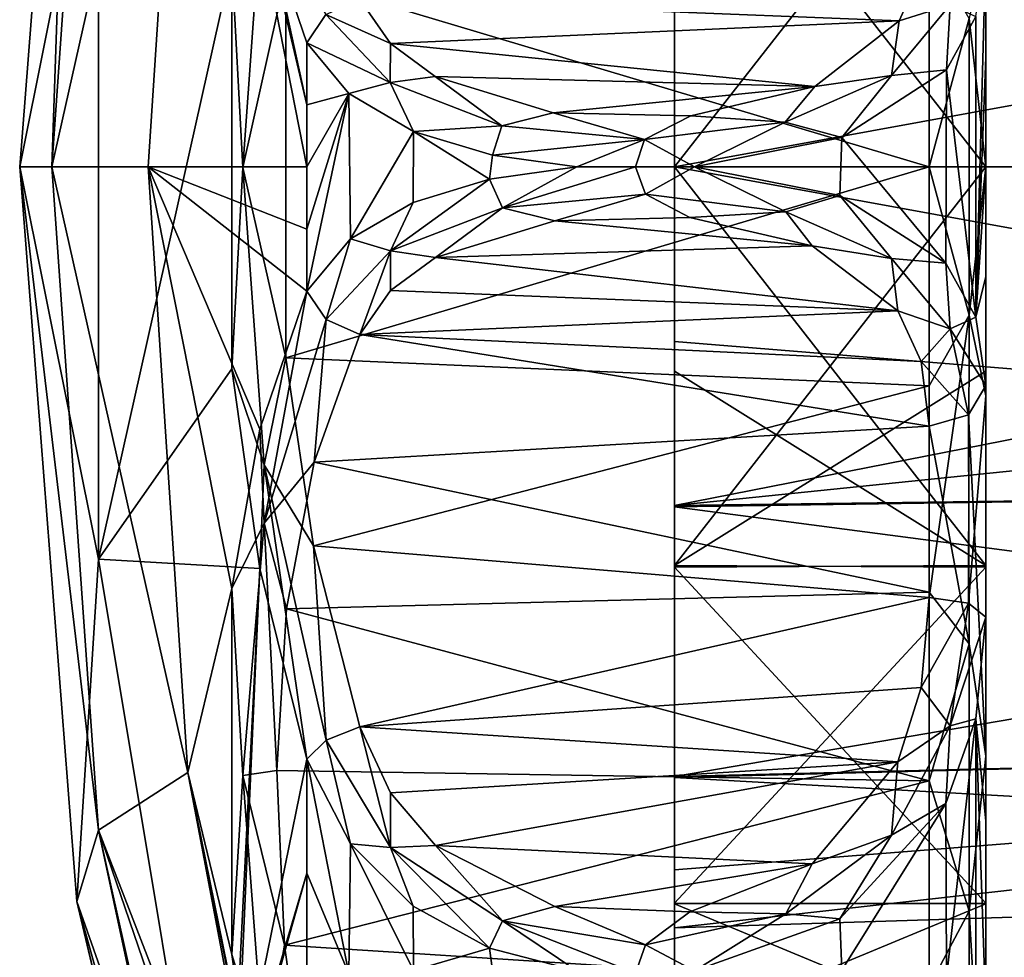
# Model space of a CAD drawing. Extents: x -207 to 207, y 0 to 988.
# Tile 120 of 144: x -96 to -83, y 672 to 685. Entities that reach past the tile are written whole.
import ezdxf

# ---------------------------------------------------------------- set-up
doc = ezdxf.new("R2010")
doc.units = 0
doc.header["$LTSCALE"] = 127.314815
for name, color, linetype in [('586', 7, 'CONTINUOUS'), ('587', 7, 'CONTINUOUS'), ('588', 7, 'CONTINUOUS'), ('589', 7, 'CONTINUOUS'), ('590', 7, 'CONTINUOUS'), ('595', 7, 'CONTINUOUS'), ('596', 7, 'CONTINUOUS'), ('597', 7, 'CONTINUOUS'), ('598', 7, 'CONTINUOUS'), ('599', 7, 'CONTINUOUS'), ('611', 7, 'CONTINUOUS'), ('617', 7, 'CONTINUOUS'), ('619', 7, 'CONTINUOUS'), ('620', 7, 'CONTINUOUS'), ('621', 7, 'CONTINUOUS'), ('630', 7, 'CONTINUOUS'), ('635', 7, 'CONTINUOUS'), ('636', 7, 'CONTINUOUS'), ('639', 7, 'CONTINUOUS'), ('640', 7, 'CONTINUOUS'), ('641', 7, 'CONTINUOUS'), ('642', 7, 'CONTINUOUS'), ('644', 7, 'CONTINUOUS')]:
    doc.layers.add(name, color=color, linetype=linetype)

msp = doc.modelspace()

# ---------------------------------------------------------------- linework, layer by layer
at = {"layer": '586', "color": 7, "linetype": 'CONTINUOUS'}
for points in [[(-93.496, 682.992, -281.113), (-93.21, 686.998, -280.635), (-93.643, 685.75, -281.289), (-93.496, 682.992, -281.113)], [(-93.21, 686.998, -280.635), (-93.496, 682.992, -281.113), (-92.917, 685.587, -280.761), (-93.21, 686.998, -280.635)], [(-93.646, 680.283, -281.294), (-93.496, 682.992, -281.113), (-93.643, 685.75, -281.289), (-93.646, 680.283, -281.294)], [(-92.917, 685.587, -280.761), (-93.496, 682.992, -281.113), (-92.918, 680.433, -280.764), (-92.917, 685.587, -280.761)], [(-93.209, 678.99, -280.632), (-93.496, 682.992, -281.113), (-93.646, 680.283, -281.294), (-93.209, 678.99, -280.632)], [(-93.496, 682.992, -281.113), (-93.209, 678.99, -280.632), (-92.918, 680.433, -280.764), (-93.496, 682.992, -281.113)], [(-92.918, 680.433, -280.764), (-93.209, 678.99, -280.632), (-92.547, 677.901, -280.164), (-92.918, 680.433, -280.764)], [(-93.269, 677.597, -280.658), (-93.209, 678.99, -280.632), (-93.646, 680.283, -281.294), (-93.269, 677.597, -280.658)], [(-92.638, 675.03, -279.602), (-93.209, 678.99, -280.632), (-93.269, 677.597, -280.658), (-92.638, 675.03, -279.602)], [(-93.209, 678.99, -280.632), (-92.374, 675.288, -279.252), (-92.547, 677.901, -280.164), (-93.209, 678.99, -280.632)], [(-92.374, 675.288, -279.252), (-93.209, 678.99, -280.632), (-92.638, 675.03, -279.602), (-92.374, 675.288, -279.252)], [(-92.374, 675.288, -279.252), (-91.922, 675.469, -279.165), (-92.547, 677.901, -280.164), (-92.374, 675.288, -279.252)]]:
    msp.add_3dface(points, dxfattribs=at)
at = {"layer": '587', "color": 7, "linetype": 'CONTINUOUS'}
for points in [[(-84.262, 677.205, -279.923), (-84.367, 675.998, -279.421), (-83.731, 677.13, -280.125), (-84.262, 677.205, -279.923)], [(-83.978, 675.48, -279.361), (-83.731, 677.13, -280.125), (-84.367, 675.998, -279.421), (-83.978, 675.48, -279.361)], [(-83.731, 677.13, -280.125), (-83.978, 675.48, -279.361), (-83.5, 676.94, -280.637), (-83.731, 677.13, -280.125)], [(-83.5, 676.94, -280.637), (-83.978, 675.48, -279.361), (-83.634, 675.574, -279.925), (-83.5, 676.94, -280.637)], [(-84.683, 674.997, -278.916), (-83.978, 675.48, -279.361), (-84.367, 675.998, -279.421), (-84.683, 674.997, -278.916)], [(-83.634, 675.574, -279.925), (-83.978, 675.48, -279.361), (-84.036, 674.435, -279.225), (-83.634, 675.574, -279.925)], [(-91.922, 675.469, -279.165), (-92.374, 675.288, -279.252), (-91.508, 673.844, -278.382), (-91.922, 675.469, -279.165)], [(-91.922, 675.469, -279.165), (-91.508, 673.844, -278.382), (-91.509, 674.58, -278.679), (-91.922, 675.469, -279.165)], [(-83.978, 675.48, -279.361), (-84.767, 674.008, -278.491), (-84.036, 674.435, -279.225), (-83.978, 675.48, -279.361)], [(-84.767, 674.008, -278.491), (-83.978, 675.48, -279.361), (-84.683, 674.997, -278.916), (-84.767, 674.008, -278.491)], [(-92.374, 675.288, -279.252), (-92.638, 675.03, -279.602), (-92.049, 673.893, -278.857), (-92.374, 675.288, -279.252)], [(-91.508, 673.844, -278.382), (-92.374, 675.288, -279.252), (-92.049, 673.893, -278.857), (-91.508, 673.844, -278.382)], [(-85.837, 673.622, -278.074), (-84.767, 674.008, -278.491), (-84.683, 674.997, -278.916), (-85.837, 673.622, -278.074)], [(-91.509, 674.58, -278.679), (-91.508, 673.844, -278.382), (-90.904, 673.872, -278.241), (-91.509, 674.58, -278.679)], [(-84.036, 674.435, -279.225), (-84.767, 674.008, -278.491), (-85.462, 672.885, -278.109), (-84.036, 674.435, -279.225)], [(-84.767, 674.008, -278.491), (-86.191, 672.951, -277.744), (-85.462, 672.885, -278.109), (-84.767, 674.008, -278.491)], [(-86.191, 672.951, -277.744), (-84.767, 674.008, -278.491), (-85.837, 673.622, -278.074), (-86.191, 672.951, -277.744)], [(-91.207, 673.054, -278.241), (-91.508, 673.844, -278.382), (-92.049, 673.893, -278.857), (-91.207, 673.054, -278.241)], [(-91.508, 673.844, -278.382), (-90.002, 672.856, -277.671), (-90.904, 673.872, -278.241), (-91.508, 673.844, -278.382)], [(-90.002, 672.856, -277.671), (-91.508, 673.844, -278.382), (-90.179, 672.489, -277.792), (-90.002, 672.856, -277.671)], [(-90.179, 672.489, -277.792), (-91.508, 673.844, -278.382), (-91.207, 673.054, -278.241), (-90.179, 672.489, -277.792)], [(-90.904, 673.872, -278.241), (-90.002, 672.856, -277.671), (-89.299, 673.05, -277.667), (-90.904, 673.872, -278.241)], [(-87.482, 672.977, -277.612), (-86.191, 672.951, -277.744), (-85.837, 673.622, -278.074), (-87.482, 672.977, -277.612)], [(-90.002, 672.856, -277.671), (-88.078, 672.535, -277.418), (-89.299, 673.05, -277.667), (-90.002, 672.856, -277.671)], [(-89.299, 673.05, -277.667), (-88.078, 672.535, -277.418), (-87.482, 672.977, -277.612), (-89.299, 673.05, -277.667)], [(-88.078, 672.535, -277.418), (-86.191, 672.951, -277.744), (-87.482, 672.977, -277.612), (-88.078, 672.535, -277.418)], [(-89.003, 672.182, -277.536), (-90.002, 672.856, -277.671), (-90.179, 672.489, -277.792), (-89.003, 672.182, -277.536)], [(-88.078, 672.535, -277.418), (-90.002, 672.856, -277.671), (-88.213, 672.153, -277.476), (-88.078, 672.535, -277.418)], [(-88.213, 672.153, -277.476), (-90.002, 672.856, -277.671), (-89.003, 672.182, -277.536), (-88.213, 672.153, -277.476)], [(-86.191, 672.951, -277.744), (-88.078, 672.535, -277.418), (-87.419, 672.182, -277.536), (-86.191, 672.951, -277.744)], [(-85.462, 672.885, -278.109), (-86.191, 672.951, -277.744), (-87.419, 672.182, -277.536), (-85.462, 672.885, -278.109)], [(-87.419, 672.182, -277.536), (-88.078, 672.535, -277.418), (-88.213, 672.153, -277.476), (-87.419, 672.182, -277.536)]]:
    msp.add_3dface(points, dxfattribs=at)
at = {"layer": '588', "color": 7, "linetype": 'CONTINUOUS'}
for points in [[(-92.049, 673.893, -278.857), (-92.638, 675.03, -279.602), (-92.071, 672.145, -279.733), (-92.049, 673.893, -278.857)], [(-92.071, 672.145, -279.733), (-92.638, 675.03, -279.602), (-92.638, 673.499, -280.268), (-92.071, 672.145, -279.733)], [(-91.199, 672.188, -278.65), (-92.049, 673.893, -278.857), (-92.071, 672.145, -279.733), (-91.199, 672.188, -278.65)], [(-91.207, 673.054, -278.241), (-92.049, 673.893, -278.857), (-91.199, 672.188, -278.65), (-91.207, 673.054, -278.241)], [(-92.638, 672.021, -281.051), (-92.071, 672.145, -279.733), (-92.638, 673.499, -280.268), (-92.638, 672.021, -281.051)], [(-90.179, 672.489, -277.792), (-91.207, 673.054, -278.241), (-91.199, 672.188, -278.65), (-90.179, 672.489, -277.792)], [(-90.137, 672.19, -277.915), (-90.179, 672.489, -277.792), (-91.199, 672.188, -278.65), (-90.137, 672.19, -277.915)], [(-89.003, 672.182, -277.536), (-90.179, 672.489, -277.792), (-90.137, 672.19, -277.915), (-89.003, 672.182, -277.536)]]:
    msp.add_3dface(points, dxfattribs=at)
at = {"layer": '589', "color": 7, "linetype": 'CONTINUOUS'}
for points in [[(-95.733, 692.883, -300), (-96.5, 683, -300), (-95.439, 688.282, -289.665), (-95.733, 692.883, -300)], [(-95.439, 688.282, -289.665), (-96.5, 683, -300), (-95.44, 677.722, -289.665), (-95.439, 688.282, -289.665)], [(-93.643, 685.75, -281.289), (-95.439, 688.282, -289.665), (-95.44, 677.722, -289.665), (-93.643, 685.75, -281.289)], [(-93.646, 680.283, -281.294), (-93.643, 685.75, -281.289), (-95.44, 677.722, -289.665), (-93.646, 680.283, -281.294)], [(-96.5, 683, -300), (-95.733, 673.117, -300), (-95.44, 677.722, -289.665), (-96.5, 683, -300)], [(-93.269, 677.597, -280.658), (-93.646, 680.283, -281.294), (-95.44, 677.722, -289.665), (-93.269, 677.597, -280.658)], [(-95.44, 677.722, -289.665), (-95.733, 673.117, -300), (-93.722, 667.409, -289.753), (-95.44, 677.722, -289.665)], [(-93.269, 677.597, -280.658), (-95.44, 677.722, -289.665), (-93.722, 667.409, -289.753), (-93.269, 677.597, -280.658)], [(-93.269, 677.597, -280.658), (-93.722, 667.409, -289.753), (-93.645, 670.079, -286.195), (-93.269, 677.597, -280.658)], [(-92.638, 675.03, -279.602), (-93.269, 677.597, -280.658), (-93.645, 670.079, -286.195), (-92.638, 675.03, -279.602)], [(-92.638, 673.499, -280.268), (-92.638, 675.03, -279.602), (-93.645, 670.079, -286.195), (-92.638, 673.499, -280.268)], [(-93.27, 671.245, -283.719), (-92.638, 673.499, -280.268), (-93.645, 670.079, -286.195), (-93.27, 671.245, -283.719)], [(-92.638, 672.021, -281.051), (-92.638, 673.499, -280.268), (-93.27, 671.245, -283.719), (-92.638, 672.021, -281.051)], [(-95.733, 673.117, -300), (-93.449, 663.472, -300), (-93.722, 667.409, -289.753), (-95.733, 673.117, -300)]]:
    msp.add_3dface(points, dxfattribs=at)
at = {"layer": '590', "color": 7, "linetype": 'CONTINUOUS'}
for points in [[(-96.5, 683, -300), (-95.733, 692.883, -300), (-96.067, 683, -307.434), (-96.5, 683, -300)], [(-96.067, 683, -307.434), (-95.733, 692.883, -300), (-95.438, 691.925, -307.434), (-96.067, 683, -307.434)], [(-96.067, 683, -307.434), (-95.438, 691.925, -307.434), (-94.237, 691.149, -314.774), (-96.067, 683, -307.434)], [(-94.772, 683, -314.774), (-96.067, 683, -307.434), (-94.237, 691.149, -314.774), (-94.772, 683, -314.774)], [(-94.772, 683, -314.774), (-94.237, 691.149, -314.774), (-92.638, 683, -321.9), (-94.772, 683, -314.774)], [(-92.638, 683, -321.9), (-94.237, 691.149, -314.774), (-92.638, 683.836, -321.884), (-92.638, 683, -321.9)], [(-92.638, 683.836, -321.884), (-94.237, 691.149, -314.774), (-93.268, 686.522, -319.774), (-92.638, 683.836, -321.884)], [(-92.638, 684.67, -321.836), (-92.638, 683.836, -321.884), (-93.268, 686.522, -319.774), (-92.638, 684.67, -321.836)], [(-95.733, 673.117, -300), (-96.5, 683, -300), (-95.438, 674.076, -307.434), (-95.733, 673.117, -300)], [(-95.438, 674.076, -307.434), (-96.5, 683, -300), (-96.067, 683, -307.434), (-95.438, 674.076, -307.434)], [(-95.438, 674.076, -307.434), (-96.067, 683, -307.434), (-94.237, 674.851, -314.774), (-95.438, 674.076, -307.434)], [(-94.237, 674.851, -314.774), (-96.067, 683, -307.434), (-94.772, 683, -314.774), (-94.237, 674.851, -314.774)], [(-94.237, 674.851, -314.774), (-94.772, 683, -314.774), (-93.647, 677.327, -318.029), (-94.237, 674.851, -314.774)], [(-93.647, 677.327, -318.029), (-94.772, 683, -314.774), (-93.27, 679.472, -319.768), (-93.647, 677.327, -318.029)], [(-93.27, 679.472, -319.768), (-94.772, 683, -314.774), (-92.638, 681.33, -321.836), (-93.27, 679.472, -319.768)], [(-92.638, 681.33, -321.836), (-94.772, 683, -314.774), (-92.638, 682.164, -321.884), (-92.638, 681.33, -321.836)], [(-92.638, 682.164, -321.884), (-94.772, 683, -314.774), (-92.638, 683, -321.9), (-92.638, 682.164, -321.884)], [(-93.643, 672.403, -315.664), (-94.237, 674.851, -314.774), (-93.647, 677.327, -318.029), (-93.643, 672.403, -315.664)], [(-92.638, 666.838, -314.778), (-95.438, 674.076, -307.434), (-94.237, 674.851, -314.774), (-92.638, 666.838, -314.778)], [(-92.638, 666.838, -314.778), (-94.237, 674.851, -314.774), (-92.638, 666.969, -314.92), (-92.638, 666.838, -314.778)], [(-92.638, 666.969, -314.92), (-94.237, 674.851, -314.774), (-93.268, 669.732, -315.082), (-92.638, 666.969, -314.92)], [(-93.268, 669.732, -315.082), (-94.237, 674.851, -314.774), (-93.643, 672.403, -315.664), (-93.268, 669.732, -315.082)], [(-93.584, 665.399, -307.423), (-95.733, 673.117, -300), (-95.438, 674.076, -307.434), (-93.584, 665.399, -307.423)], [(-93.584, 665.399, -307.423), (-95.438, 674.076, -307.434), (-93.503, 665.41, -308.092), (-93.584, 665.399, -307.423)], [(-93.503, 665.41, -308.092), (-95.438, 674.076, -307.434), (-92.638, 665.88, -313.658), (-93.503, 665.41, -308.092)], [(-92.638, 665.88, -313.658), (-95.438, 674.076, -307.434), (-92.638, 666.838, -314.778), (-92.638, 665.88, -313.658)], [(-93.449, 663.472, -300), (-95.733, 673.117, -300), (-93.77, 664.915, -303.887), (-93.449, 663.472, -300)], [(-93.77, 664.915, -303.887), (-95.733, 673.117, -300), (-93.584, 665.399, -307.423), (-93.77, 664.915, -303.887)]]:
    msp.add_3dface(points, dxfattribs=at)
at = {"layer": '595', "color": 7, "linetype": 'CONTINUOUS'}
for points in [[(-93.27, 679.472, -319.768), (-92.638, 681.33, -321.836), (-93.209, 678.209, -319.189), (-93.27, 679.472, -319.768)], [(-92.638, 681.33, -321.836), (-92.374, 680.947, -322.039), (-93.209, 678.209, -319.189), (-92.638, 681.33, -321.836)], [(-93.209, 678.209, -319.189), (-92.374, 680.947, -322.039), (-92.537, 679.026, -320.121), (-93.209, 678.209, -319.189)], [(-92.374, 680.947, -322.039), (-91.922, 680.745, -322.039), (-92.537, 679.026, -320.121), (-92.374, 680.947, -322.039)], [(-93.647, 677.327, -318.029), (-93.27, 679.472, -319.768), (-93.209, 678.209, -319.189), (-93.647, 677.327, -318.029)], [(-92.908, 677.055, -318.506), (-93.209, 678.209, -319.189), (-92.537, 679.026, -320.121), (-92.908, 677.055, -318.506)], [(-93.647, 677.327, -318.029), (-93.209, 678.209, -319.189), (-93.496, 674.812, -317.02), (-93.647, 677.327, -318.029)], [(-93.496, 674.812, -317.02), (-93.209, 678.209, -319.189), (-93.041, 674.879, -317.219), (-93.496, 674.812, -317.02)], [(-93.041, 674.879, -317.219), (-93.209, 678.209, -319.189), (-92.908, 677.055, -318.506), (-93.041, 674.879, -317.219)], [(-93.643, 672.403, -315.664), (-93.647, 677.327, -318.029), (-93.496, 674.812, -317.02), (-93.643, 672.403, -315.664)], [(-92.937, 672.53, -316.276), (-93.496, 674.812, -317.02), (-93.041, 674.879, -317.219), (-92.937, 672.53, -316.276)], [(-93.643, 672.403, -315.664), (-93.496, 674.812, -317.02), (-93.21, 670.996, -315.713), (-93.643, 672.403, -315.664)], [(-93.21, 670.996, -315.713), (-93.496, 674.812, -317.02), (-92.937, 672.53, -316.276), (-93.21, 670.996, -315.713)], [(-92.597, 670.067, -315.699), (-93.21, 670.996, -315.713), (-92.937, 672.53, -316.276), (-92.597, 670.067, -315.699)], [(-93.268, 669.732, -315.082), (-93.643, 672.403, -315.664), (-93.21, 670.996, -315.713), (-93.268, 669.732, -315.082)]]:
    msp.add_3dface(points, dxfattribs=at)
at = {"layer": '596', "color": 7, "linetype": 'CONTINUOUS'}
for points in [[(-89.003, 683, -324.933), (-90.002, 682.451, -324.519), (-90.179, 682.834, -324.569), (-89.003, 683, -324.933)], [(-88.078, 682.631, -324.886), (-90.002, 682.451, -324.519), (-88.213, 683, -324.999), (-88.078, 682.631, -324.886)], [(-88.213, 683, -324.999), (-90.002, 682.451, -324.519), (-89.003, 683, -324.933), (-88.213, 683, -324.999)], [(-87.419, 683, -324.933), (-88.078, 682.631, -324.886), (-88.213, 683, -324.999), (-87.419, 683, -324.933)], [(-86.191, 682.397, -324.412), (-88.078, 682.631, -324.886), (-87.419, 683, -324.933), (-86.191, 682.397, -324.412)], [(-85.462, 682.615, -324.112), (-86.191, 682.397, -324.412), (-87.419, 683, -324.933), (-85.462, 682.615, -324.112)], [(-90.002, 682.451, -324.519), (-91.508, 681.869, -323.45), (-90.179, 682.834, -324.569), (-90.002, 682.451, -324.519)], [(-90.179, 682.834, -324.569), (-91.508, 681.869, -323.45), (-91.207, 682.52, -323.92), (-90.179, 682.834, -324.569)], [(-91.207, 682.52, -323.92), (-91.508, 681.869, -323.45), (-92.049, 682.031, -323.001), (-91.207, 682.52, -323.92)], [(-90.002, 682.451, -324.519), (-88.078, 682.631, -324.886), (-89.299, 682.275, -324.439), (-90.002, 682.451, -324.519)], [(-89.299, 682.275, -324.439), (-88.078, 682.631, -324.886), (-87.482, 682.317, -324.52), (-89.299, 682.275, -324.439)], [(-88.078, 682.631, -324.886), (-86.191, 682.397, -324.412), (-87.482, 682.317, -324.52), (-88.078, 682.631, -324.886)], [(-84.767, 681.769, -323.281), (-86.191, 682.397, -324.412), (-85.462, 682.615, -324.112), (-84.767, 681.769, -323.281)], [(-84.036, 681.703, -322.433), (-84.767, 681.769, -323.281), (-85.462, 682.615, -324.112), (-84.036, 681.703, -322.433)], [(-91.508, 681.869, -323.45), (-90.002, 682.451, -324.519), (-90.904, 681.783, -323.564), (-91.508, 681.869, -323.45)], [(-90.904, 681.783, -323.564), (-90.002, 682.451, -324.519), (-89.299, 682.275, -324.439), (-90.904, 681.783, -323.564)], [(-87.482, 682.317, -324.52), (-86.191, 682.397, -324.412), (-85.837, 681.936, -323.823), (-87.482, 682.317, -324.52)], [(-86.191, 682.397, -324.412), (-84.767, 681.769, -323.281), (-85.837, 681.936, -323.823), (-86.191, 682.397, -324.412)], [(-92.374, 680.947, -322.039), (-92.638, 681.33, -321.836), (-92.049, 682.031, -323.001), (-92.374, 680.947, -322.039)], [(-91.508, 681.869, -323.45), (-92.374, 680.947, -322.039), (-92.049, 682.031, -323.001), (-91.508, 681.869, -323.45)], [(-91.922, 680.745, -322.039), (-92.374, 680.947, -322.039), (-91.508, 681.869, -323.45), (-91.922, 680.745, -322.039)], [(-91.922, 680.745, -322.039), (-91.508, 681.869, -323.45), (-91.509, 681.336, -322.863), (-91.922, 680.745, -322.039)], [(-91.509, 681.336, -322.863), (-91.508, 681.869, -323.45), (-90.904, 681.783, -323.564), (-91.509, 681.336, -322.863)], [(-85.837, 681.936, -323.823), (-84.767, 681.769, -323.281), (-84.683, 681.062, -322.468), (-85.837, 681.936, -323.823)], [(-83.978, 680.82, -321.857), (-84.767, 681.769, -323.281), (-84.036, 681.703, -322.433), (-83.978, 680.82, -321.857)], [(-84.767, 681.769, -323.281), (-83.978, 680.82, -321.857), (-84.683, 681.062, -322.468), (-84.767, 681.769, -323.281)], [(-83.634, 680.98, -321.309), (-83.978, 680.82, -321.857), (-84.036, 681.703, -322.433), (-83.634, 680.98, -321.309)], [(-84.683, 681.062, -322.468), (-83.978, 680.82, -321.857), (-84.367, 680.38, -321.579), (-84.683, 681.062, -322.468)], [(-83.5, 680.059, -320.074), (-83.978, 680.82, -321.857), (-83.634, 680.98, -321.309), (-83.5, 680.059, -320.074)], [(-83.978, 680.82, -321.857), (-83.731, 679.665, -320.454), (-84.367, 680.38, -321.579), (-83.978, 680.82, -321.857)], [(-83.731, 679.665, -320.454), (-83.978, 680.82, -321.857), (-83.5, 680.059, -320.074), (-83.731, 679.665, -320.454)], [(-84.262, 679.51, -320.603), (-84.367, 680.38, -321.579), (-83.731, 679.665, -320.454), (-84.262, 679.51, -320.603)]]:
    msp.add_3dface(points, dxfattribs=at)
at = {"layer": '597', "color": 7, "linetype": 'CONTINUOUS'}
for points in [[(-92.638, 683.836, -321.884), (-92.638, 684.67, -321.836), (-92.071, 683.987, -322.97), (-92.638, 683.836, -321.884)], [(-92.638, 681.33, -321.836), (-92.638, 682.164, -321.884), (-92.071, 683.987, -322.97), (-92.638, 681.33, -321.836)], [(-92.049, 682.031, -323.001), (-92.638, 681.33, -321.836), (-92.071, 683.987, -322.97), (-92.049, 682.031, -323.001)], [(-92.638, 682.164, -321.884), (-92.638, 683, -321.9), (-92.071, 683.987, -322.97), (-92.638, 682.164, -321.884)], [(-92.638, 683, -321.9), (-92.638, 683.836, -321.884), (-92.071, 683.987, -322.97), (-92.638, 683, -321.9)], [(-91.199, 683.477, -323.927), (-92.049, 682.031, -323.001), (-92.071, 683.987, -322.97), (-91.199, 683.477, -323.927)], [(-91.207, 682.52, -323.92), (-92.049, 682.031, -323.001), (-91.199, 683.477, -323.927), (-91.207, 682.52, -323.92)], [(-90.179, 682.834, -324.569), (-91.207, 682.52, -323.92), (-91.199, 683.477, -323.927), (-90.179, 682.834, -324.569)], [(-90.137, 683.157, -324.588), (-90.179, 682.834, -324.569), (-91.199, 683.477, -323.927), (-90.137, 683.157, -324.588)], [(-89.003, 683, -324.933), (-90.179, 682.834, -324.569), (-90.137, 683.157, -324.588), (-89.003, 683, -324.933)]]:
    msp.add_3dface(points, dxfattribs=at)
at = {"layer": '598', "color": 7, "linetype": 'CONTINUOUS'}
for points in [[(-84.362, 685.638, -321.558), (-83.979, 685.18, -321.857), (-84.664, 684.966, -322.429), (-84.362, 685.638, -321.558)], [(-92.38, 685.049, -322.038), (-91.922, 685.255, -322.039), (-91.508, 684.662, -322.865), (-92.38, 685.049, -322.038)], [(-83.979, 685.18, -321.857), (-84.027, 684.308, -322.415), (-84.77, 684.23, -323.283), (-83.979, 685.18, -321.857)], [(-83.979, 685.18, -321.857), (-84.77, 684.23, -323.283), (-84.664, 684.966, -322.429), (-83.979, 685.18, -321.857)], [(-83.632, 685.025, -321.301), (-84.027, 684.308, -322.415), (-83.979, 685.18, -321.857), (-83.632, 685.025, -321.301)], [(-91.513, 684.134, -323.445), (-92.638, 684.67, -321.836), (-92.38, 685.049, -322.038), (-91.513, 684.134, -323.445)], [(-91.513, 684.134, -323.445), (-92.38, 685.049, -322.038), (-91.508, 684.662, -322.865), (-91.513, 684.134, -323.445)], [(-84.664, 684.966, -322.429), (-84.77, 684.23, -323.283), (-85.8, 684.08, -323.795), (-84.664, 684.966, -322.429)], [(-92.071, 683.987, -322.97), (-92.638, 684.67, -321.836), (-91.513, 684.134, -323.445), (-92.071, 683.987, -322.97)], [(-90.907, 684.218, -323.562), (-91.513, 684.134, -323.445), (-91.508, 684.662, -322.865), (-90.907, 684.218, -323.562)], [(-84.027, 684.308, -322.415), (-85.436, 683.394, -324.093), (-84.77, 684.23, -323.283), (-84.027, 684.308, -322.415)], [(-91.199, 683.477, -323.927), (-92.071, 683.987, -322.97), (-91.513, 684.134, -323.445), (-91.199, 683.477, -323.927)], [(-90.013, 683.551, -324.515), (-91.513, 684.134, -323.445), (-90.907, 684.218, -323.562), (-90.013, 683.551, -324.515)], [(-90.013, 683.551, -324.515), (-91.199, 683.477, -323.927), (-91.513, 684.134, -323.445), (-90.013, 683.551, -324.515)], [(-89.319, 683.728, -324.433), (-90.013, 683.551, -324.515), (-90.907, 684.218, -323.562), (-89.319, 683.728, -324.433)], [(-84.77, 684.23, -323.283), (-85.436, 683.394, -324.093), (-86.201, 683.601, -324.417), (-84.77, 684.23, -323.283)], [(-84.77, 684.23, -323.283), (-86.201, 683.601, -324.417), (-85.8, 684.08, -323.795), (-84.77, 684.23, -323.283)], [(-85.8, 684.08, -323.795), (-86.201, 683.601, -324.417), (-87.467, 683.685, -324.517), (-85.8, 684.08, -323.795)], [(-88.094, 683.369, -324.887), (-90.013, 683.551, -324.515), (-89.319, 683.728, -324.433), (-88.094, 683.369, -324.887)], [(-87.467, 683.685, -324.517), (-88.094, 683.369, -324.887), (-89.319, 683.728, -324.433), (-87.467, 683.685, -324.517)], [(-86.201, 683.601, -324.417), (-88.094, 683.369, -324.887), (-87.467, 683.685, -324.517), (-86.201, 683.601, -324.417)], [(-86.201, 683.601, -324.417), (-87.419, 683, -324.933), (-88.094, 683.369, -324.887), (-86.201, 683.601, -324.417)], [(-85.436, 683.394, -324.093), (-87.419, 683, -324.933), (-86.201, 683.601, -324.417), (-85.436, 683.394, -324.093)], [(-90.137, 683.157, -324.588), (-91.199, 683.477, -323.927), (-90.013, 683.551, -324.515), (-90.137, 683.157, -324.588)], [(-88.094, 683.369, -324.887), (-90.137, 683.157, -324.588), (-90.013, 683.551, -324.515), (-88.094, 683.369, -324.887)], [(-89.003, 683, -324.933), (-90.137, 683.157, -324.588), (-88.094, 683.369, -324.887), (-89.003, 683, -324.933)], [(-88.213, 683, -324.999), (-89.003, 683, -324.933), (-88.094, 683.369, -324.887), (-88.213, 683, -324.999)], [(-87.419, 683, -324.933), (-88.213, 683, -324.999), (-88.094, 683.369, -324.887), (-87.419, 683, -324.933)]]:
    msp.add_3dface(points, dxfattribs=at)
at = {"layer": '599', "color": 7, "linetype": 'CONTINUOUS'}
msp.add_3dface([(-92.638, 684.67, -321.836), (-93.268, 686.522, -319.774), (-92.38, 685.049, -322.038), (-92.638, 684.67, -321.836)], dxfattribs=at)
at = {"layer": '611', "color": 7, "linetype": 'CONTINUOUS'}
for points in [[(-83.5, 683, -314.015), (-83.5, 685.941, -320.074), (-83.5, 688.362, -312.949), (-83.5, 683, -314.015)], [(-83.5, 686.078, -281.451), (-83.5, 683, -281.725), (-83.5, 685.746, -286.256), (-83.5, 686.078, -281.451)], [(-83.5, 684.475, -320.235), (-83.5, 685.941, -320.074), (-83.5, 683, -314.015), (-83.5, 684.475, -320.235)], [(-83.5, 685.746, -286.256), (-83.5, 683, -281.725), (-83.5, 683, -285.985), (-83.5, 685.746, -286.256)], [(-83.5, 683, -320.289), (-83.5, 684.475, -320.235), (-83.5, 683, -314.015), (-83.5, 683, -320.289)], [(-83.5, 681.525, -320.235), (-83.5, 683, -320.289), (-83.5, 680.254, -313.744), (-83.5, 681.525, -320.235)], [(-83.5, 683, -320.289), (-83.5, 683, -314.015), (-83.5, 680.254, -313.744), (-83.5, 683, -320.289)], [(-83.5, 683, -281.725), (-83.5, 679.922, -281.451), (-83.5, 683, -285.985), (-83.5, 683, -281.725)], [(-83.5, 683, -285.985), (-83.5, 679.922, -281.451), (-83.5, 677.638, -287.051), (-83.5, 683, -285.985)], [(-83.5, 680.059, -320.074), (-83.5, 681.525, -320.235), (-83.5, 680.254, -313.744), (-83.5, 680.059, -320.074)], [(-83.5, 677.615, -312.94), (-83.5, 680.059, -320.074), (-83.5, 680.254, -313.744), (-83.5, 677.615, -312.94)], [(-83.5, 675.071, -316.465), (-83.5, 680.059, -320.074), (-83.5, 677.615, -312.94), (-83.5, 675.071, -316.465)], [(-83.5, 679.922, -281.451), (-83.5, 676.94, -280.637), (-83.5, 677.638, -287.051), (-83.5, 679.922, -281.451)], [(-83.5, 676.94, -280.637), (-83.5, 674.197, -281.721), (-83.5, 677.638, -287.051), (-83.5, 676.94, -280.637)], [(-83.5, 677.638, -287.051), (-83.5, 674.197, -281.721), (-83.5, 673.096, -290.084), (-83.5, 677.638, -287.051)], [(-83.5, 673.084, -309.904), (-83.5, 675.071, -316.465), (-83.5, 677.615, -312.94), (-83.5, 673.084, -309.904)], [(-83.5, 669.139, -314.816), (-83.5, 675.071, -316.465), (-83.5, 670.051, -305.361), (-83.5, 669.139, -314.816)], [(-83.5, 670.051, -305.361), (-83.5, 675.071, -316.465), (-83.5, 673.084, -309.904), (-83.5, 670.051, -305.361)], [(-83.5, 674.197, -281.721), (-83.5, 671.64, -283.19), (-83.5, 673.096, -290.084), (-83.5, 674.197, -281.721)], [(-83.5, 673.096, -290.084), (-83.5, 671.64, -283.19), (-83.5, 671.344, -292.218), (-83.5, 673.096, -290.084)]]:
    msp.add_3dface(points, dxfattribs=at)
at = {"layer": '617', "color": 7, "linetype": 'CONTINUOUS'}
for points in [[(-91.922, 685.255, -322.039), (-84.362, 685.638, -321.558), (-84.664, 684.966, -322.429), (-91.922, 685.255, -322.039)], [(-91.922, 685.255, -322.039), (-84.664, 684.966, -322.429), (-91.508, 684.662, -322.865), (-91.922, 685.255, -322.039)], [(-84.664, 684.966, -322.429), (-85.8, 684.08, -323.795), (-91.508, 684.662, -322.865), (-84.664, 684.966, -322.429)], [(-85.8, 684.08, -323.795), (-90.907, 684.218, -323.562), (-91.508, 684.662, -322.865), (-85.8, 684.08, -323.795)], [(-85.8, 684.08, -323.795), (-89.319, 683.728, -324.433), (-90.907, 684.218, -323.562), (-85.8, 684.08, -323.795)], [(-85.8, 684.08, -323.795), (-87.467, 683.685, -324.517), (-89.319, 683.728, -324.433), (-85.8, 684.08, -323.795)]]:
    msp.add_3dface(points, dxfattribs=at)
at = {"layer": '619', "color": 7, "linetype": 'CONTINUOUS'}
for points in [[(-83.634, 680.98, -321.309), (-83.632, 685.025, -321.301), (-83.5, 685.941, -320.074), (-83.634, 680.98, -321.309)], [(-83.634, 680.98, -321.309), (-83.5, 685.941, -320.074), (-83.5, 684.475, -320.235), (-83.634, 680.98, -321.309)], [(-83.634, 680.98, -321.309), (-84.027, 684.308, -322.415), (-83.632, 685.025, -321.301), (-83.634, 680.98, -321.309)], [(-83.634, 680.98, -321.309), (-83.5, 684.475, -320.235), (-83.5, 683, -320.289), (-83.634, 680.98, -321.309)], [(-84.036, 681.703, -322.433), (-85.436, 683.394, -324.093), (-84.027, 684.308, -322.415), (-84.036, 681.703, -322.433)], [(-83.634, 680.98, -321.309), (-84.036, 681.703, -322.433), (-84.027, 684.308, -322.415), (-83.634, 680.98, -321.309)], [(-85.462, 682.615, -324.112), (-87.419, 683, -324.933), (-85.436, 683.394, -324.093), (-85.462, 682.615, -324.112)], [(-84.036, 681.703, -322.433), (-85.462, 682.615, -324.112), (-85.436, 683.394, -324.093), (-84.036, 681.703, -322.433)], [(-83.634, 680.98, -321.309), (-83.5, 683, -320.289), (-83.5, 681.525, -320.235), (-83.634, 680.98, -321.309)], [(-83.5, 680.059, -320.074), (-83.634, 680.98, -321.309), (-83.5, 681.525, -320.235), (-83.5, 680.059, -320.074)]]:
    msp.add_3dface(points, dxfattribs=at)
at = {"layer": '620', "color": 7, "linetype": 'CONTINUOUS'}
for points in [[(-83.731, 679.665, -320.454), (-83.5, 680.059, -320.074), (-83.5, 675.071, -316.465), (-83.731, 679.665, -320.454)], [(-84.262, 679.51, -320.603), (-83.731, 679.665, -320.454), (-83.723, 676.583, -317.923), (-84.262, 679.51, -320.603)], [(-83.731, 679.665, -320.454), (-83.5, 675.071, -316.465), (-83.723, 676.583, -317.923), (-83.731, 679.665, -320.454)], [(-84.262, 679.51, -320.603), (-83.723, 676.583, -317.923), (-84.262, 677.279, -318.665), (-84.262, 679.51, -320.603)], [(-84.262, 677.279, -318.665), (-83.723, 676.583, -317.923), (-84.262, 674.74, -317.152), (-84.262, 677.279, -318.665)], [(-83.723, 676.583, -317.923), (-83.723, 672.989, -316.192), (-84.262, 674.74, -317.152), (-83.723, 676.583, -317.923)], [(-83.723, 676.583, -317.923), (-83.5, 675.071, -316.465), (-83.723, 672.989, -316.192), (-83.723, 676.583, -317.923)], [(-83.5, 675.071, -316.465), (-83.5, 669.139, -314.816), (-83.723, 672.989, -316.192), (-83.5, 675.071, -316.465)], [(-84.262, 674.74, -317.152), (-83.723, 672.989, -316.192), (-84.262, 671.974, -316.111), (-84.262, 674.74, -317.152)], [(-83.723, 672.989, -316.192), (-83.715, 669.089, -315.344), (-84.262, 671.974, -316.111), (-83.723, 672.989, -316.192)], [(-83.5, 669.139, -314.816), (-83.715, 669.089, -315.344), (-83.723, 672.989, -316.192), (-83.5, 669.139, -314.816)]]:
    msp.add_3dface(points, dxfattribs=at)
at = {"layer": '621', "color": 7, "linetype": 'CONTINUOUS'}
for points in [[(-90.904, 681.783, -323.564), (-89.299, 682.275, -324.439), (-85.837, 681.936, -323.823), (-90.904, 681.783, -323.564)], [(-89.299, 682.275, -324.439), (-87.482, 682.317, -324.52), (-85.837, 681.936, -323.823), (-89.299, 682.275, -324.439)], [(-90.904, 681.783, -323.564), (-85.837, 681.936, -323.823), (-84.683, 681.062, -322.468), (-90.904, 681.783, -323.564)], [(-91.509, 681.336, -322.863), (-90.904, 681.783, -323.564), (-84.683, 681.062, -322.468), (-91.509, 681.336, -322.863)], [(-91.922, 680.745, -322.039), (-91.509, 681.336, -322.863), (-84.683, 681.062, -322.468), (-91.922, 680.745, -322.039)], [(-91.922, 680.745, -322.039), (-84.683, 681.062, -322.468), (-84.367, 680.38, -321.579), (-91.922, 680.745, -322.039)], [(-92.537, 679.026, -320.121), (-91.922, 680.745, -322.039), (-84.262, 679.51, -320.603), (-92.537, 679.026, -320.121)], [(-91.922, 680.745, -322.039), (-84.367, 680.38, -321.579), (-84.262, 679.51, -320.603), (-91.922, 680.745, -322.039)], [(-92.537, 679.026, -320.121), (-84.262, 679.51, -320.603), (-84.262, 677.279, -318.665), (-92.537, 679.026, -320.121)], [(-92.908, 677.055, -318.506), (-92.537, 679.026, -320.121), (-84.262, 677.279, -318.665), (-92.908, 677.055, -318.506)], [(-92.908, 677.055, -318.506), (-84.262, 677.279, -318.665), (-84.262, 674.74, -317.152), (-92.908, 677.055, -318.506)], [(-93.041, 674.879, -317.219), (-92.908, 677.055, -318.506), (-84.262, 674.74, -317.152), (-93.041, 674.879, -317.219)], [(-92.937, 672.53, -316.276), (-93.041, 674.879, -317.219), (-84.262, 674.74, -317.152), (-92.937, 672.53, -316.276)], [(-92.937, 672.53, -316.276), (-84.262, 674.74, -317.152), (-84.262, 671.974, -316.111), (-92.937, 672.53, -316.276)], [(-92.597, 670.067, -315.699), (-92.937, 672.53, -316.276), (-84.262, 671.974, -316.111), (-92.597, 670.067, -315.699)]]:
    msp.add_3dface(points, dxfattribs=at)
at = {"layer": '630', "color": 7, "linetype": 'CONTINUOUS'}
for points in [[(-83.5, 676.94, -280.637), (-83.634, 675.574, -279.925), (-83.5, 674.197, -281.721), (-83.5, 676.94, -280.637)], [(-83.634, 675.574, -279.925), (-84.036, 674.435, -279.225), (-84.027, 672.096, -280.372), (-83.634, 675.574, -279.925)], [(-83.634, 675.574, -279.925), (-84.027, 672.096, -280.372), (-83.632, 671.933, -281.687), (-83.634, 675.574, -279.925)], [(-83.634, 675.574, -279.925), (-83.5, 671.64, -283.19), (-83.5, 674.197, -281.721), (-83.634, 675.574, -279.925)], [(-83.5, 671.64, -283.19), (-83.634, 675.574, -279.925), (-83.632, 671.933, -281.687), (-83.5, 671.64, -283.19)], [(-84.036, 674.435, -279.225), (-85.462, 672.885, -278.109), (-85.436, 672.191, -278.464), (-84.036, 674.435, -279.225)], [(-84.036, 674.435, -279.225), (-85.436, 672.191, -278.464), (-84.027, 672.096, -280.372), (-84.036, 674.435, -279.225)], [(-85.462, 672.885, -278.109), (-87.419, 672.182, -277.536), (-85.436, 672.191, -278.464), (-85.462, 672.885, -278.109)]]:
    msp.add_3dface(points, dxfattribs=at)
at = {"layer": '635', "color": 7, "linetype": 'CONTINUOUS'}
for points in [[(-83.5, 683, -281.725), (-83.5, 686.078, -281.451), (-83.723, 684.995, -281.068), (-83.5, 683, -281.725)], [(-84.262, 683, -280.963), (-83.723, 684.995, -281.068), (-84.262, 685.944, -280.701), (-84.262, 683, -280.963)], [(-83.723, 681.005, -281.068), (-83.723, 684.995, -281.068), (-84.262, 683, -280.963), (-83.723, 681.005, -281.068)], [(-83.723, 681.005, -281.068), (-83.5, 683, -281.725), (-83.723, 684.995, -281.068), (-83.723, 681.005, -281.068)], [(-84.262, 680.056, -280.701), (-83.723, 681.005, -281.068), (-84.262, 683, -280.963), (-84.262, 680.056, -280.701)], [(-83.5, 679.922, -281.451), (-83.5, 683, -281.725), (-83.723, 681.005, -281.068), (-83.5, 679.922, -281.451)], [(-84.262, 677.205, -279.923), (-83.731, 677.13, -280.125), (-83.723, 681.005, -281.068), (-84.262, 677.205, -279.923)], [(-84.262, 677.205, -279.923), (-83.723, 681.005, -281.068), (-84.262, 680.056, -280.701), (-84.262, 677.205, -279.923)], [(-83.731, 677.13, -280.125), (-83.5, 679.922, -281.451), (-83.723, 681.005, -281.068), (-83.731, 677.13, -280.125)], [(-83.731, 677.13, -280.125), (-83.5, 676.94, -280.637), (-83.5, 679.922, -281.451), (-83.731, 677.13, -280.125)]]:
    msp.add_3dface(points, dxfattribs=at)
at = {"layer": '636', "color": 7, "linetype": 'CONTINUOUS'}
for points in [[(-92.917, 685.587, -280.761), (-84.262, 683, -280.963), (-84.262, 685.944, -280.701), (-92.917, 685.587, -280.761)], [(-92.917, 685.587, -280.761), (-92.918, 680.433, -280.764), (-84.262, 683, -280.963), (-92.917, 685.587, -280.761)], [(-92.918, 680.433, -280.764), (-84.262, 680.056, -280.701), (-84.262, 683, -280.963), (-92.918, 680.433, -280.764)], [(-92.918, 680.433, -280.764), (-92.547, 677.901, -280.164), (-84.262, 680.056, -280.701), (-92.918, 680.433, -280.764)], [(-92.547, 677.901, -280.164), (-84.262, 677.205, -279.923), (-84.262, 680.056, -280.701), (-92.547, 677.901, -280.164)], [(-92.547, 677.901, -280.164), (-91.922, 675.469, -279.165), (-84.262, 677.205, -279.923), (-92.547, 677.901, -280.164)], [(-91.922, 675.469, -279.165), (-84.367, 675.998, -279.421), (-84.262, 677.205, -279.923), (-91.922, 675.469, -279.165)], [(-91.922, 675.469, -279.165), (-84.683, 674.997, -278.916), (-84.367, 675.998, -279.421), (-91.922, 675.469, -279.165)], [(-91.922, 675.469, -279.165), (-91.509, 674.58, -278.679), (-84.683, 674.997, -278.916), (-91.922, 675.469, -279.165)], [(-91.509, 674.58, -278.679), (-90.904, 673.872, -278.241), (-84.683, 674.997, -278.916), (-91.509, 674.58, -278.679)], [(-90.904, 673.872, -278.241), (-85.837, 673.622, -278.074), (-84.683, 674.997, -278.916), (-90.904, 673.872, -278.241)], [(-90.904, 673.872, -278.241), (-89.299, 673.05, -277.667), (-85.837, 673.622, -278.074), (-90.904, 673.872, -278.241)], [(-89.299, 673.05, -277.667), (-87.482, 672.977, -277.612), (-85.837, 673.622, -278.074), (-89.299, 673.05, -277.667)]]:
    msp.add_3dface(points, dxfattribs=at)
at = {"layer": '639', "color": 7, "linetype": 'CONTINUOUS'}
for points in [[(-83.5, 683, -314.015), (-83.5, 688.362, -312.949), (-87.689, 683, -314.015), (-83.5, 683, -314.015)], [(-87.689, 683, -314.015), (-83.5, 688.362, -312.949), (-87.689, 685.746, -313.744), (-87.689, 683, -314.015)], [(-83.5, 685.746, -286.256), (-83.5, 683, -285.985), (-87.689, 688.362, -287.051), (-83.5, 685.746, -286.256)], [(-87.689, 688.362, -287.051), (-83.5, 683, -285.985), (-87.689, 683, -285.985), (-87.689, 688.362, -287.051)]]:
    msp.add_3dface(points, dxfattribs=at)
at = {"layer": '640', "color": 7, "linetype": 'CONTINUOUS'}
for points in [[(-83.5, 680.254, -313.744), (-83.5, 683, -314.015), (-87.689, 677.638, -312.949), (-83.5, 680.254, -313.744)], [(-83.5, 683, -314.015), (-87.689, 683, -314.015), (-87.689, 677.638, -312.949), (-83.5, 683, -314.015)], [(-83.5, 683, -285.985), (-83.5, 677.638, -287.051), (-87.689, 683, -285.985), (-83.5, 683, -285.985)], [(-87.689, 683, -285.985), (-83.5, 677.638, -287.051), (-87.689, 680.254, -286.256), (-87.689, 683, -285.985)], [(-87.689, 680.254, -286.256), (-83.5, 677.638, -287.051), (-87.689, 677.615, -287.06), (-87.689, 680.254, -286.256)], [(-83.5, 677.615, -312.94), (-83.5, 680.254, -313.744), (-87.689, 677.638, -312.949), (-83.5, 677.615, -312.94)], [(-83.5, 677.638, -287.051), (-83.5, 673.096, -290.084), (-87.689, 677.615, -287.06), (-83.5, 677.638, -287.051)], [(-87.689, 673.096, -309.916), (-83.5, 677.615, -312.94), (-87.689, 677.638, -312.949), (-87.689, 673.096, -309.916)], [(-87.689, 677.615, -287.06), (-83.5, 673.096, -290.084), (-87.689, 673.084, -290.096), (-87.689, 677.615, -287.06)], [(-83.5, 673.084, -309.904), (-83.5, 677.615, -312.94), (-87.689, 673.096, -309.916), (-83.5, 673.084, -309.904)], [(-83.5, 673.096, -290.084), (-83.5, 671.344, -292.218), (-87.689, 673.084, -290.096), (-83.5, 673.096, -290.084)], [(-87.689, 671.344, -307.782), (-83.5, 673.084, -309.904), (-87.689, 673.096, -309.916), (-87.689, 671.344, -307.782)], [(-87.689, 673.084, -290.096), (-83.5, 671.344, -292.218), (-87.689, 670.051, -294.639), (-87.689, 673.084, -290.096)], [(-83.5, 670.051, -305.361), (-83.5, 673.084, -309.904), (-87.689, 671.344, -307.782), (-83.5, 670.051, -305.361)]]:
    msp.add_3dface(points, dxfattribs=at)
at = {"layer": '641', "color": 7, "linetype": 'CONTINUOUS'}
for points in [[(-87.689, 688.385, -312.94), (-87.689, 692.916, -309.904), (-87.689, 683, -310.5), (-87.689, 688.385, -312.94)], [(-87.689, 683, -310.5), (-87.689, 692.916, -309.904), (-87.689, 687.555, -309.46), (-87.689, 683, -310.5)], [(-87.689, 685.746, -313.744), (-87.689, 688.385, -312.94), (-87.689, 677.638, -312.949), (-87.689, 685.746, -313.744)], [(-87.689, 677.638, -312.949), (-87.689, 688.385, -312.94), (-87.689, 683, -310.5), (-87.689, 677.638, -312.949)], [(-87.689, 688.362, -287.051), (-87.689, 683, -285.985), (-87.689, 680.254, -286.256), (-87.689, 688.362, -287.051)], [(-87.689, 688.362, -287.051), (-87.689, 680.254, -286.256), (-87.689, 677.615, -287.06), (-87.689, 688.362, -287.051)], [(-87.689, 688.362, -287.051), (-87.689, 677.615, -287.06), (-87.689, 683, -289.5), (-87.689, 688.362, -287.051)], [(-87.689, 685.347, -289.766), (-87.689, 688.362, -287.051), (-87.689, 683, -289.5), (-87.689, 685.347, -289.766)], [(-87.689, 683, -314.015), (-87.689, 685.746, -313.744), (-87.689, 677.638, -312.949), (-87.689, 683, -314.015)], [(-87.689, 677.615, -287.06), (-87.689, 673.084, -290.096), (-87.689, 683, -289.5), (-87.689, 677.615, -287.06)], [(-87.689, 683, -289.5), (-87.689, 673.084, -290.096), (-87.689, 678.445, -290.54), (-87.689, 683, -289.5)], [(-87.689, 677.638, -312.949), (-87.689, 683, -310.5), (-87.689, 680.653, -310.234), (-87.689, 677.638, -312.949)], [(-87.689, 673.096, -309.916), (-87.689, 677.638, -312.949), (-87.689, 680.653, -310.234), (-87.689, 673.096, -309.916)], [(-87.689, 678.425, -309.451), (-87.689, 673.096, -309.916), (-87.689, 680.653, -310.234), (-87.689, 678.425, -309.451)], [(-87.689, 673.084, -290.096), (-87.689, 670.051, -294.639), (-87.689, 678.445, -290.54), (-87.689, 673.084, -290.096)], [(-87.689, 678.445, -290.54), (-87.689, 670.051, -294.639), (-87.689, 674.798, -293.444), (-87.689, 678.445, -290.54)], [(-87.689, 671.344, -307.782), (-87.689, 673.096, -309.916), (-87.689, 678.425, -309.451), (-87.689, 671.344, -307.782)], [(-87.689, 674.786, -306.54), (-87.689, 671.344, -307.782), (-87.689, 678.425, -309.451), (-87.689, 674.786, -306.54)], [(-87.689, 674.798, -293.444), (-87.689, 670.051, -294.639), (-87.689, 673.542, -295.44), (-87.689, 674.798, -293.444)], [(-87.689, 670.045, -305.348), (-87.689, 671.344, -307.782), (-87.689, 674.786, -306.54), (-87.689, 670.045, -305.348)], [(-87.689, 672.764, -302.337), (-87.689, 670.045, -305.348), (-87.689, 674.786, -306.54), (-87.689, 672.764, -302.337)], [(-87.689, 670.051, -294.639), (-87.689, 668.985, -299.985), (-87.689, 673.542, -295.44), (-87.689, 670.051, -294.639)], [(-87.689, 673.542, -295.44), (-87.689, 668.985, -299.985), (-87.689, 672.763, -297.664), (-87.689, 673.542, -295.44)], [(-87.689, 668.985, -299.985), (-87.689, 670.045, -305.348), (-87.689, 672.764, -302.337), (-87.689, 668.985, -299.985)], [(-87.689, 672.763, -297.664), (-87.689, 668.985, -299.985), (-87.689, 672.764, -302.337), (-87.689, 672.763, -297.664)]]:
    msp.add_3dface(points, dxfattribs=at)
at = {"layer": '642', "color": 7, "linetype": 'CONTINUOUS'}
for points in [[(-87.689, 683, -310.5), (-87.689, 687.555, -309.46), (-64.5, 683, -309.75), (-87.689, 683, -310.5)], [(-64.5, 683, -309.75), (-87.689, 687.555, -309.46), (-64.5, 685.179, -309.503), (-64.5, 683, -309.75)], [(-87.689, 685.347, -289.766), (-87.689, 683, -289.5), (-64.5, 687.232, -291.217), (-87.689, 685.347, -289.766)], [(-87.689, 683, -289.5), (-64.5, 683, -290.25), (-64.5, 687.232, -291.217), (-87.689, 683, -289.5)]]:
    msp.add_3dface(points, dxfattribs=at)
at = {"layer": '644', "color": 7, "linetype": 'CONTINUOUS'}
for points in [[(-87.689, 680.653, -310.234), (-87.689, 683, -310.5), (-64.5, 678.768, -308.783), (-87.689, 680.653, -310.234)], [(-87.689, 683, -310.5), (-64.5, 683, -309.75), (-64.5, 678.768, -308.783), (-87.689, 683, -310.5)], [(-87.689, 683, -289.5), (-87.689, 678.445, -290.54), (-64.5, 683, -290.25), (-87.689, 683, -289.5)], [(-64.5, 683, -290.25), (-87.689, 678.445, -290.54), (-64.5, 680.821, -290.497), (-64.5, 683, -290.25)], [(-87.689, 678.445, -290.54), (-64.5, 678.75, -291.226), (-64.5, 680.821, -290.497), (-87.689, 678.445, -290.54)], [(-87.689, 678.425, -309.451), (-87.689, 680.653, -310.234), (-64.5, 678.768, -308.783), (-87.689, 678.425, -309.451)], [(-87.689, 678.425, -309.451), (-64.5, 678.768, -308.783), (-64.5, 675.38, -306.082), (-87.689, 678.425, -309.451)], [(-87.689, 678.445, -290.54), (-87.689, 674.798, -293.444), (-64.5, 678.75, -291.226), (-87.689, 678.445, -290.54)], [(-87.689, 674.798, -293.444), (-64.5, 675.367, -293.935), (-64.5, 678.75, -291.226), (-87.689, 674.798, -293.444)], [(-87.689, 674.786, -306.54), (-87.689, 678.425, -309.451), (-64.5, 675.38, -306.082), (-87.689, 674.786, -306.54)], [(-87.689, 674.786, -306.54), (-64.5, 675.38, -306.082), (-64.5, 673.493, -302.165), (-87.689, 674.786, -306.54)], [(-87.689, 674.798, -293.444), (-87.689, 673.542, -295.44), (-64.5, 675.367, -293.935), (-87.689, 674.798, -293.444)], [(-87.689, 673.542, -295.44), (-87.689, 672.763, -297.664), (-64.5, 675.367, -293.935), (-87.689, 673.542, -295.44)], [(-87.689, 672.763, -297.664), (-64.5, 673.493, -297.839), (-64.5, 675.367, -293.935), (-87.689, 672.763, -297.664)], [(-87.689, 672.764, -302.337), (-87.689, 674.786, -306.54), (-64.5, 673.493, -302.165), (-87.689, 672.764, -302.337)], [(-87.689, 672.763, -297.664), (-87.689, 672.764, -302.337), (-64.5, 673.493, -297.839), (-87.689, 672.763, -297.664)], [(-87.689, 672.764, -302.337), (-64.5, 673.493, -302.165), (-64.5, 673.493, -297.839), (-87.689, 672.764, -302.337)]]:
    msp.add_3dface(points, dxfattribs=at)

doc.saveas('drawing.dxf')
